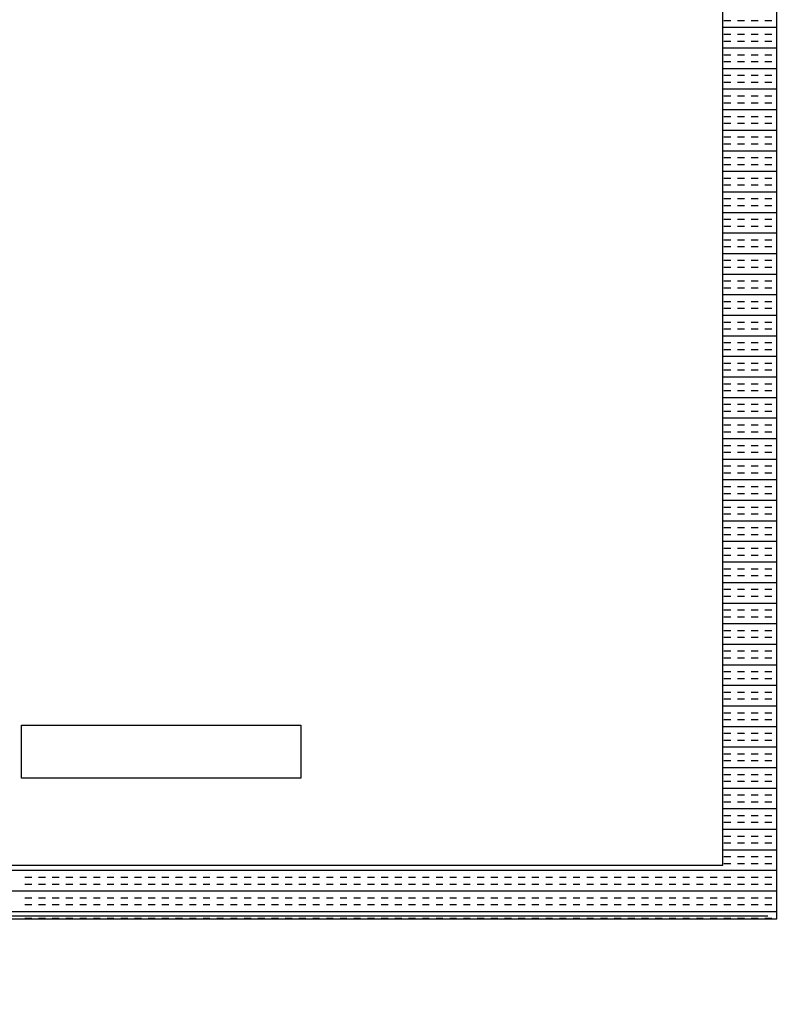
# Model space of a CAD drawing. Header units: millimetres. Extents: x -11575 to 52845, y -36266 to 23021.
# Tile 140 of 184: x 46584 to 46941, y 12815 to 13272. Entities that reach past the tile are written whole.
import ezdxf

# ---------------------------------------------------------------- set-up
doc = ezdxf.new("R2010")
doc.units = ezdxf.units.MM
doc.header["$MEASUREMENT"] = 0
doc.layers.add('GREY SCALE', color=9, linetype='Continuous', true_color=0x808080)
doc.layers.add('GREYSCALE', color=9, linetype='Continuous', lineweight=0, true_color=0x808080)
doc.layers.add('M-MEP-ELCT-TRUNKING', color=7, linetype='Continuous', lineweight=20, true_color=0x960000)

# ---------------------------------------------------------------- blocks, each defined once
blk = doc.blocks.new('FLOOR PLAN')
at = {"layer": 'GREYSCALE', "color": 0, "lineweight": -2, "ltscale": 0.25}
for p, q in [((16935.84, 12854.21), (16935.84, 13455.66)), ((16910.78, 12879.27), (16910.78, 13430.6)), ((16585.01, 12944.21), (16714.83, 12944.21)), ((16585.01, 12919.65), (16585.01, 12944.21)), ((16714.83, 12944.21), (16714.83, 12919.65)), ((16714.83, 12919.65), (16585.01, 12919.65)), ((16359.44, 12879.27), (16910.78, 12879.27)), ((16334.38, 12854.21), (16935.84, 12854.21))]:
    blk.add_line(p, q, dxfattribs=at)
at = {"layer": 'GREYSCALE', "color": 0, "lineweight": -2}
for p, q in [((16911.27, 13271.47), (16914.45, 13271.47)), ((16917.64, 13271.47), (16920.82, 13271.47)), ((16924, 13271.47), (16927.18, 13271.47)), ((16930.37, 13271.47), (16933.55, 13271.47)), ((16910.78, 13268.28), (16935.84, 13268.28)), ((16911.27, 13265.1), (16914.45, 13265.1)), ((16917.64, 13265.1), (16920.82, 13265.1)), ((16924, 13265.1), (16927.18, 13265.1)), ((16930.37, 13265.1), (16933.55, 13265.1)), ((16911.27, 13261.92), (16914.45, 13261.92)), ((16917.64, 13261.92), (16920.82, 13261.92)), ((16924, 13261.92), (16927.18, 13261.92)), ((16930.37, 13261.92), (16933.55, 13261.92)), ((16910.78, 13258.73), (16935.84, 13258.73)), ((16911.27, 13255.55), (16914.45, 13255.55)), ((16917.64, 13255.55), (16920.82, 13255.55)), ((16924, 13255.55), (16927.18, 13255.55)), ((16930.37, 13255.55), (16933.55, 13255.55)), ((16911.27, 13252.37), (16914.45, 13252.37)), ((16917.64, 13252.37), (16920.82, 13252.37)), ((16924, 13252.37), (16927.18, 13252.37)), ((16930.37, 13252.37), (16933.55, 13252.37)), ((16910.78, 13249.19), (16935.84, 13249.19)), ((16911.27, 13246), (16914.45, 13246)), ((16911.27, 13242.82), (16914.45, 13242.82)), ((16917.64, 13246), (16920.82, 13246)), ((16917.64, 13242.82), (16920.82, 13242.82)), ((16924, 13246), (16927.18, 13246)), ((16924, 13242.82), (16927.18, 13242.82)), ((16930.37, 13246), (16933.55, 13246)), ((16930.37, 13242.82), (16933.55, 13242.82)), ((16910.78, 13239.64), (16935.84, 13239.64)), ((16911.27, 13236.46), (16914.45, 13236.46)), ((16911.27, 13233.27), (16914.45, 13233.27)), ((16917.64, 13236.46), (16920.82, 13236.46)), ((16917.64, 13233.27), (16920.82, 13233.27)), ((16924, 13236.46), (16927.18, 13236.46)), ((16924, 13233.27), (16927.18, 13233.27)), ((16930.37, 13236.46), (16933.55, 13236.46)), ((16930.37, 13233.27), (16933.55, 13233.27)), ((16910.78, 13230.09), (16935.84, 13230.09)), ((16911.27, 13226.91), (16914.45, 13226.91)), ((16911.27, 13223.72), (16914.45, 13223.72)), ((16917.64, 13226.91), (16920.82, 13226.91)), ((16917.64, 13223.72), (16920.82, 13223.72)), ((16924, 13226.91), (16927.18, 13226.91)), ((16924, 13223.72), (16927.18, 13223.72)), ((16930.37, 13226.91), (16933.55, 13226.91)), ((16930.37, 13223.72), (16933.55, 13223.72)), ((16910.78, 13220.54), (16935.84, 13220.54)), ((16911.27, 13217.36), (16914.45, 13217.36)), ((16911.27, 13214.18), (16914.45, 13214.18)), ((16917.64, 13217.36), (16920.82, 13217.36)), ((16917.64, 13214.18), (16920.82, 13214.18)), ((16924, 13217.36), (16927.18, 13217.36)), ((16924, 13214.18), (16927.18, 13214.18)), ((16930.37, 13217.36), (16933.55, 13217.36)), ((16930.37, 13214.18), (16933.55, 13214.18)), ((16910.78, 13210.99), (16935.84, 13210.99)), ((16911.27, 13207.81), (16914.45, 13207.81)), ((16917.64, 13207.81), (16920.82, 13207.81)), ((16924, 13207.81), (16927.18, 13207.81)), ((16930.37, 13207.81), (16933.55, 13207.81)), ((16910.78, 13201.45), (16935.84, 13201.45)), ((16911.27, 13204.63), (16914.45, 13204.63)), ((16917.64, 13204.63), (16920.82, 13204.63)), ((16924, 13204.63), (16927.18, 13204.63)), ((16930.37, 13204.63), (16933.55, 13204.63)), ((16911.27, 13198.26), (16914.45, 13198.26)), ((16917.64, 13198.26), (16920.82, 13198.26)), ((16924, 13198.26), (16927.18, 13198.26)), ((16930.37, 13198.26), (16933.55, 13198.26)), ((16910.78, 13191.9), (16935.84, 13191.9)), ((16911.27, 13195.08), (16914.45, 13195.08)), ((16917.64, 13195.08), (16920.82, 13195.08)), ((16924, 13195.08), (16927.18, 13195.08)), ((16930.37, 13195.08), (16933.55, 13195.08)), ((16911.27, 13188.72), (16914.45, 13188.72)), ((16917.64, 13188.72), (16920.82, 13188.72)), ((16924, 13188.72), (16927.18, 13188.72)), ((16930.37, 13188.72), (16933.55, 13188.72)), ((16910.78, 13182.35), (16935.84, 13182.35)), ((16911.27, 13185.53), (16914.45, 13185.53)), ((16917.64, 13185.53), (16920.82, 13185.53)), ((16924, 13185.53), (16927.18, 13185.53)), ((16930.37, 13185.53), (16933.55, 13185.53)), ((16911.27, 13179.17), (16914.45, 13179.17)), ((16917.64, 13179.17), (16920.82, 13179.17)), ((16924, 13179.17), (16927.18, 13179.17)), ((16930.37, 13179.17), (16933.55, 13179.17)), ((16911.27, 13175.98), (16914.45, 13175.98)), ((16917.64, 13175.98), (16920.82, 13175.98)), ((16924, 13175.98), (16927.18, 13175.98)), ((16930.37, 13175.98), (16933.55, 13175.98)), ((16910.78, 13172.8), (16935.84, 13172.8)), ((16911.27, 13169.62), (16914.45, 13169.62)), ((16917.64, 13169.62), (16920.82, 13169.62)), ((16924, 13169.62), (16927.18, 13169.62)), ((16930.37, 13169.62), (16933.55, 13169.62)), ((16911.27, 13166.44), (16914.45, 13166.44)), ((16917.64, 13166.44), (16920.82, 13166.44)), ((16924, 13166.44), (16927.18, 13166.44)), ((16930.37, 13166.44), (16933.55, 13166.44)), ((16910.78, 13163.25), (16935.84, 13163.25)), ((16911.27, 13160.07), (16914.45, 13160.07)), ((16917.64, 13160.07), (16920.82, 13160.07)), ((16924, 13160.07), (16927.18, 13160.07)), ((16930.37, 13160.07), (16933.55, 13160.07)), ((16911.27, 13156.89), (16914.45, 13156.89)), ((16917.64, 13156.89), (16920.82, 13156.89)), ((16924, 13156.89), (16927.18, 13156.89)), ((16930.37, 13156.89), (16933.55, 13156.89)), ((16910.78, 13153.71), (16935.84, 13153.71)), ((16911.27, 13150.52), (16914.45, 13150.52)), ((16917.64, 13150.52), (16920.82, 13150.52)), ((16924, 13150.52), (16927.18, 13150.52)), ((16930.37, 13150.52), (16933.55, 13150.52)), ((16911.27, 13147.34), (16914.45, 13147.34)), ((16917.64, 13147.34), (16920.82, 13147.34)), ((16924, 13147.34), (16927.18, 13147.34)), ((16930.37, 13147.34), (16933.55, 13147.34)), ((16910.78, 13144.16), (16935.84, 13144.16)), ((16911.27, 13140.97), (16914.45, 13140.97)), ((16917.64, 13140.97), (16920.82, 13140.97)), ((16924, 13140.97), (16927.18, 13140.97)), ((16930.37, 13140.97), (16933.55, 13140.97)), ((16911.27, 13137.79), (16914.45, 13137.79)), ((16917.64, 13137.79), (16920.82, 13137.79)), ((16924, 13137.79), (16927.18, 13137.79)), ((16930.37, 13137.79), (16933.55, 13137.79)), ((16910.78, 13134.61), (16935.84, 13134.61)), ((16911.27, 13131.43), (16914.45, 13131.43)), ((16911.27, 13128.24), (16914.45, 13128.24)), ((16917.64, 13131.43), (16920.82, 13131.43)), ((16917.64, 13128.24), (16920.82, 13128.24)), ((16924, 13131.43), (16927.18, 13131.43)), ((16924, 13128.24), (16927.18, 13128.24)), ((16930.37, 13131.43), (16933.55, 13131.43)), ((16930.37, 13128.24), (16933.55, 13128.24)), ((16910.78, 13125.06), (16935.84, 13125.06)), ((16911.27, 13121.88), (16914.45, 13121.88)), ((16911.27, 13118.7), (16914.45, 13118.7)), ((16917.64, 13121.88), (16920.82, 13121.88)), ((16917.64, 13118.7), (16920.82, 13118.7)), ((16924, 13121.88), (16927.18, 13121.88)), ((16924, 13118.7), (16927.18, 13118.7)), ((16930.37, 13121.88), (16933.55, 13121.88)), ((16930.37, 13118.7), (16933.55, 13118.7)), ((16910.78, 13115.51), (16935.84, 13115.51)), ((16911.27, 13112.33), (16914.45, 13112.33)), ((16911.27, 13109.15), (16914.45, 13109.15)), ((16917.64, 13112.33), (16920.82, 13112.33)), ((16917.64, 13109.15), (16920.82, 13109.15)), ((16924, 13112.33), (16927.18, 13112.33)), ((16924, 13109.15), (16927.18, 13109.15)), ((16930.37, 13112.33), (16933.55, 13112.33)), ((16930.37, 13109.15), (16933.55, 13109.15)), ((16910.78, 13105.97), (16935.84, 13105.97)), ((16911.27, 13102.78), (16914.45, 13102.78)), ((16917.64, 13102.78), (16920.82, 13102.78)), ((16924, 13102.78), (16927.18, 13102.78)), ((16930.37, 13102.78), (16933.55, 13102.78)), ((16910.78, 13096.42), (16935.84, 13096.42)), ((16911.27, 13099.6), (16914.45, 13099.6)), ((16917.64, 13099.6), (16920.82, 13099.6)), ((16924, 13099.6), (16927.18, 13099.6)), ((16930.37, 13099.6), (16933.55, 13099.6)), ((16911.27, 13093.23), (16914.45, 13093.23)), ((16917.64, 13093.23), (16920.82, 13093.23)), ((16924, 13093.23), (16927.18, 13093.23)), ((16930.37, 13093.23), (16933.55, 13093.23)), ((16910.78, 13086.87), (16935.84, 13086.87)), ((16911.27, 13090.05), (16914.45, 13090.05)), ((16917.64, 13090.05), (16920.82, 13090.05)), ((16924, 13090.05), (16927.18, 13090.05)), ((16930.37, 13090.05), (16933.55, 13090.05)), ((16911.27, 13083.69), (16914.45, 13083.69)), ((16917.64, 13083.69), (16920.82, 13083.69)), ((16924, 13083.69), (16927.18, 13083.69)), ((16930.37, 13083.69), (16933.55, 13083.69)), ((16910.78, 13077.32), (16935.84, 13077.32)), ((16911.27, 13080.5), (16914.45, 13080.5)), ((16917.64, 13080.5), (16920.82, 13080.5)), ((16924, 13080.5), (16927.18, 13080.5)), ((16930.37, 13080.5), (16933.55, 13080.5)), ((16911.27, 13074.14), (16914.45, 13074.14)), ((16917.64, 13074.14), (16920.82, 13074.14)), ((16924, 13074.14), (16927.18, 13074.14)), ((16930.37, 13074.14), (16933.55, 13074.14)), ((16910.78, 13067.77), (16935.84, 13067.77)), ((16911.27, 13070.96), (16914.45, 13070.96)), ((16917.64, 13070.96), (16920.82, 13070.96)), ((16924, 13070.96), (16927.18, 13070.96)), ((16930.37, 13070.96), (16933.55, 13070.96)), ((16911.27, 13064.59), (16914.45, 13064.59)), ((16917.64, 13064.59), (16920.82, 13064.59)), ((16924, 13064.59), (16927.18, 13064.59)), ((16930.37, 13064.59), (16933.55, 13064.59)), ((16911.27, 13061.41), (16914.45, 13061.41)), ((16917.64, 13061.41), (16920.82, 13061.41)), ((16924, 13061.41), (16927.18, 13061.41)), ((16930.37, 13061.41), (16933.55, 13061.41)), ((16910.78, 13058.22), (16935.84, 13058.22)), ((16911.27, 13055.04), (16914.45, 13055.04)), ((16917.64, 13055.04), (16920.82, 13055.04)), ((16924, 13055.04), (16927.18, 13055.04)), ((16930.37, 13055.04), (16933.55, 13055.04)), ((16911.27, 13051.86), (16914.45, 13051.86)), ((16917.64, 13051.86), (16920.82, 13051.86)), ((16924, 13051.86), (16927.18, 13051.86)), ((16930.37, 13051.86), (16933.55, 13051.86)), ((16910.78, 13048.68), (16935.84, 13048.68)), ((16911.27, 13045.49), (16914.45, 13045.49)), ((16917.64, 13045.49), (16920.82, 13045.49)), ((16924, 13045.49), (16927.18, 13045.49)), ((16930.37, 13045.49), (16933.55, 13045.49)), ((16911.27, 13042.31), (16914.45, 13042.31)), ((16917.64, 13042.31), (16920.82, 13042.31)), ((16924, 13042.31), (16927.18, 13042.31)), ((16930.37, 13042.31), (16933.55, 13042.31)), ((16910.78, 13039.13), (16935.84, 13039.13)), ((16911.27, 13035.95), (16914.45, 13035.95)), ((16917.64, 13035.95), (16920.82, 13035.95)), ((16924, 13035.95), (16927.18, 13035.95)), ((16930.37, 13035.95), (16933.55, 13035.95)), ((16911.27, 13032.76), (16914.45, 13032.76)), ((16917.64, 13032.76), (16920.82, 13032.76)), ((16924, 13032.76), (16927.18, 13032.76)), ((16930.37, 13032.76), (16933.55, 13032.76)), ((16910.78, 13029.58), (16935.84, 13029.58)), ((16911.27, 13026.4), (16914.45, 13026.4)), ((16911.27, 13023.22), (16914.45, 13023.22)), ((16917.64, 13026.4), (16920.82, 13026.4)), ((16917.64, 13023.22), (16920.82, 13023.22)), ((16924, 13026.4), (16927.18, 13026.4)), ((16924, 13023.22), (16927.18, 13023.22)), ((16930.37, 13026.4), (16933.55, 13026.4)), ((16930.37, 13023.22), (16933.55, 13023.22)), ((16910.78, 13020.03), (16935.84, 13020.03)), ((16911.27, 13016.85), (16914.45, 13016.85)), ((16911.27, 13013.67), (16914.45, 13013.67)), ((16917.64, 13016.85), (16920.82, 13016.85)), ((16917.64, 13013.67), (16920.82, 13013.67)), ((16924, 13016.85), (16927.18, 13016.85)), ((16924, 13013.67), (16927.18, 13013.67)), ((16930.37, 13016.85), (16933.55, 13016.85)), ((16930.37, 13013.67), (16933.55, 13013.67)), ((16910.78, 13010.48), (16935.84, 13010.48)), ((16911.27, 13007.3), (16914.45, 13007.3)), ((16911.27, 13004.12), (16914.45, 13004.12)), ((16917.64, 13007.3), (16920.82, 13007.3)), ((16917.64, 13004.12), (16920.82, 13004.12)), ((16924, 13007.3), (16927.18, 13007.3)), ((16924, 13004.12), (16927.18, 13004.12)), ((16930.37, 13007.3), (16933.55, 13007.3)), ((16930.37, 13004.12), (16933.55, 13004.12)), ((16910.78, 13000.94), (16935.84, 13000.94)), ((16911.27, 12997.75), (16914.45, 12997.75)), ((16917.64, 12997.75), (16920.82, 12997.75)), ((16924, 12997.75), (16927.18, 12997.75)), ((16930.37, 12997.75), (16933.55, 12997.75)), ((16910.78, 12991.39), (16935.84, 12991.39)), ((16911.27, 12994.57), (16914.45, 12994.57)), ((16917.64, 12994.57), (16920.82, 12994.57)), ((16924, 12994.57), (16927.18, 12994.57)), ((16930.37, 12994.57), (16933.55, 12994.57)), ((16911.27, 12988.21), (16914.45, 12988.21)), ((16917.64, 12988.21), (16920.82, 12988.21)), ((16924, 12988.21), (16927.18, 12988.21)), ((16930.37, 12988.21), (16933.55, 12988.21)), ((16910.78, 12981.84), (16935.84, 12981.84)), ((16911.27, 12985.02), (16914.45, 12985.02)), ((16917.64, 12985.02), (16920.82, 12985.02)), ((16924, 12985.02), (16927.18, 12985.02)), ((16930.37, 12985.02), (16933.55, 12985.02)), ((16911.27, 12978.66), (16914.45, 12978.66)), ((16917.64, 12978.66), (16920.82, 12978.66)), ((16924, 12978.66), (16927.18, 12978.66)), ((16930.37, 12978.66), (16933.55, 12978.66)), ((16910.78, 12972.29), (16935.84, 12972.29)), ((16911.27, 12975.47), (16914.45, 12975.47)), ((16917.64, 12975.47), (16920.82, 12975.47)), ((16924, 12975.47), (16927.18, 12975.47)), ((16930.37, 12975.47), (16933.55, 12975.47)), ((16911.27, 12969.11), (16914.45, 12969.11)), ((16917.64, 12969.11), (16920.82, 12969.11)), ((16924, 12969.11), (16927.18, 12969.11)), ((16930.37, 12969.11), (16933.55, 12969.11)), ((16910.78, 12962.74), (16935.84, 12962.74)), ((16911.27, 12965.93), (16914.45, 12965.93)), ((16917.64, 12965.93), (16920.82, 12965.93)), ((16924, 12965.93), (16927.18, 12965.93)), ((16930.37, 12965.93), (16933.55, 12965.93)), ((16911.27, 12959.56), (16914.45, 12959.56)), ((16917.64, 12959.56), (16920.82, 12959.56)), ((16924, 12959.56), (16927.18, 12959.56)), ((16930.37, 12959.56), (16933.55, 12959.56)), ((16911.27, 12956.38), (16914.45, 12956.38)), ((16917.64, 12956.38), (16920.82, 12956.38)), ((16924, 12956.38), (16927.18, 12956.38)), ((16930.37, 12956.38), (16933.55, 12956.38)), ((16910.78, 12953.2), (16935.84, 12953.2)), ((16911.27, 12950.01), (16914.45, 12950.01)), ((16917.64, 12950.01), (16920.82, 12950.01)), ((16924, 12950.01), (16927.18, 12950.01)), ((16930.37, 12950.01), (16933.55, 12950.01)), ((16911.27, 12946.83), (16914.45, 12946.83)), ((16917.64, 12946.83), (16920.82, 12946.83)), ((16924, 12946.83), (16927.18, 12946.83)), ((16930.37, 12946.83), (16933.55, 12946.83)), ((16910.78, 12943.65), (16935.84, 12943.65)), ((16911.27, 12940.47), (16914.45, 12940.47)), ((16917.64, 12940.47), (16920.82, 12940.47)), ((16924, 12940.47), (16927.18, 12940.47)), ((16930.37, 12940.47), (16933.55, 12940.47)), ((16911.27, 12937.28), (16914.45, 12937.28)), ((16917.64, 12937.28), (16920.82, 12937.28)), ((16924, 12937.28), (16927.18, 12937.28)), ((16930.37, 12937.28), (16933.55, 12937.28)), ((16910.78, 12934.1), (16935.84, 12934.1)), ((16911.27, 12930.92), (16914.45, 12930.92)), ((16917.64, 12930.92), (16920.82, 12930.92)), ((16924, 12930.92), (16927.18, 12930.92)), ((16930.37, 12930.92), (16933.55, 12930.92)), ((16911.27, 12927.73), (16914.45, 12927.73)), ((16917.64, 12927.73), (16920.82, 12927.73)), ((16924, 12927.73), (16927.18, 12927.73)), ((16930.37, 12927.73), (16933.55, 12927.73)), ((16910.78, 12924.55), (16935.84, 12924.55)), ((16911.27, 12921.37), (16914.45, 12921.37)), ((16911.27, 12918.19), (16914.45, 12918.19)), ((16917.64, 12921.37), (16920.82, 12921.37)), ((16917.64, 12918.19), (16920.82, 12918.19)), ((16924, 12921.37), (16927.18, 12921.37)), ((16924, 12918.19), (16927.18, 12918.19)), ((16930.37, 12921.37), (16933.55, 12921.37)), ((16930.37, 12918.19), (16933.55, 12918.19)), ((16910.78, 12915), (16935.84, 12915)), ((16911.27, 12911.82), (16914.45, 12911.82)), ((16911.27, 12908.64), (16914.45, 12908.64)), ((16917.64, 12911.82), (16920.82, 12911.82)), ((16917.64, 12908.64), (16920.82, 12908.64)), ((16924, 12911.82), (16927.18, 12911.82)), ((16924, 12908.64), (16927.18, 12908.64)), ((16930.37, 12911.82), (16933.55, 12911.82)), ((16930.37, 12908.64), (16933.55, 12908.64)), ((16910.78, 12905.46), (16935.84, 12905.46)), ((16911.27, 12902.27), (16914.45, 12902.27)), ((16911.27, 12899.09), (16914.45, 12899.09)), ((16917.64, 12902.27), (16920.82, 12902.27)), ((16917.64, 12899.09), (16920.82, 12899.09)), ((16924, 12902.27), (16927.18, 12902.27)), ((16924, 12899.09), (16927.18, 12899.09)), ((16930.37, 12902.27), (16933.55, 12902.27)), ((16930.37, 12899.09), (16933.55, 12899.09)), ((16910.78, 12895.91), (16935.84, 12895.91)), ((16911.27, 12892.72), (16914.45, 12892.72)), ((16911.27, 12889.54), (16914.45, 12889.54)), ((16917.64, 12892.72), (16920.82, 12892.72)), ((16917.64, 12889.54), (16920.82, 12889.54)), ((16924, 12892.72), (16927.18, 12892.72)), ((16924, 12889.54), (16927.18, 12889.54)), ((16930.37, 12892.72), (16933.55, 12892.72)), ((16930.37, 12889.54), (16933.55, 12889.54)), ((16910.78, 12886.36), (16935.84, 12886.36)), ((16911.27, 12883.18), (16914.45, 12883.18)), ((16917.64, 12883.18), (16920.82, 12883.18)), ((16924, 12883.18), (16927.18, 12883.18)), ((16930.37, 12883.18), (16933.55, 12883.18)), ((16334.38, 12876.81), (16935.84, 12876.81)), ((16359.44, 12879.27, 59.1), (16910.78, 12879.27, 59.1)), ((16911.27, 12879.99), (16914.45, 12879.99)), ((16917.64, 12879.99), (16920.82, 12879.99)), ((16924, 12879.99), (16927.18, 12879.99)), ((16930.37, 12879.99), (16933.55, 12879.99)), ((16586.64, 12873.63), (16589.82, 12873.63)), ((16593, 12873.63), (16596.18, 12873.63)), ((16599.37, 12873.63), (16602.55, 12873.63)), ((16605.73, 12873.63), (16608.91, 12873.63)), ((16612.1, 12873.63), (16615.28, 12873.63)), ((16618.46, 12873.63), (16621.65, 12873.63)), ((16624.83, 12873.63), (16628.01, 12873.63)), ((16631.19, 12873.63), (16634.38, 12873.63)), ((16637.56, 12873.63), (16640.74, 12873.63)), ((16643.92, 12873.63), (16647.11, 12873.63)), ((16650.29, 12873.63), (16653.47, 12873.63)), ((16656.66, 12873.63), (16659.84, 12873.63)), ((16663.02, 12873.63), (16666.2, 12873.63)), ((16669.39, 12873.63), (16672.57, 12873.63)), ((16675.75, 12873.63), (16678.93, 12873.63)), ((16682.12, 12873.63), (16685.3, 12873.63)), ((16688.48, 12873.63), (16691.67, 12873.63)), ((16694.85, 12873.63), (16698.03, 12873.63)), ((16701.21, 12873.63), (16704.4, 12873.63)), ((16707.58, 12873.63), (16710.76, 12873.63)), ((16713.94, 12873.63), (16717.13, 12873.63)), ((16720.31, 12873.63), (16723.49, 12873.63)), ((16726.67, 12873.63), (16729.86, 12873.63)), ((16733.04, 12873.63), (16736.22, 12873.63)), ((16739.41, 12873.63), (16742.59, 12873.63)), ((16745.77, 12873.63), (16748.95, 12873.63)), ((16752.14, 12873.63), (16755.32, 12873.63)), ((16758.5, 12873.63), (16761.68, 12873.63)), ((16764.87, 12873.63), (16768.05, 12873.63)), ((16771.23, 12873.63), (16774.42, 12873.63)), ((16777.6, 12873.63), (16780.78, 12873.63)), ((16783.96, 12873.63), (16787.15, 12873.63)), ((16790.33, 12873.63), (16793.51, 12873.63)), ((16796.69, 12873.63), (16799.88, 12873.63)), ((16803.06, 12873.63), (16806.24, 12873.63)), ((16809.42, 12873.63), (16812.61, 12873.63)), ((16815.79, 12873.63), (16818.97, 12873.63)), ((16822.16, 12873.63), (16825.34, 12873.63)), ((16828.52, 12873.63), (16831.7, 12873.63)), ((16834.89, 12873.63), (16838.07, 12873.63)), ((16841.25, 12873.63), (16844.43, 12873.63)), ((16847.62, 12873.63), (16850.8, 12873.63)), ((16853.98, 12873.63), (16857.17, 12873.63)), ((16860.35, 12873.63), (16863.53, 12873.63)), ((16866.71, 12873.63), (16869.9, 12873.63)), ((16873.08, 12873.63), (16876.26, 12873.63)), ((16879.44, 12873.63), (16882.63, 12873.63)), ((16885.81, 12873.63), (16888.99, 12873.63)), ((16892.17, 12873.63), (16895.36, 12873.63)), ((16898.54, 12873.63), (16901.72, 12873.63)), ((16904.91, 12873.63), (16908.09, 12873.63)), ((16911.27, 12873.63), (16914.45, 12873.63)), ((16917.64, 12873.63), (16920.82, 12873.63)), ((16924, 12873.63), (16927.18, 12873.63)), ((16930.37, 12873.63), (16933.55, 12873.63)), ((16334.38, 12867.26), (16935.84, 12867.26)), ((16586.64, 12870.45), (16589.82, 12870.45)), ((16593, 12870.45), (16596.18, 12870.45)), ((16599.37, 12870.45), (16602.55, 12870.45)), ((16605.73, 12870.45), (16608.91, 12870.45)), ((16612.1, 12870.45), (16615.28, 12870.45)), ((16618.46, 12870.45), (16621.65, 12870.45)), ((16624.83, 12870.45), (16628.01, 12870.45)), ((16631.19, 12870.45), (16634.38, 12870.45)), ((16637.56, 12870.45), (16640.74, 12870.45)), ((16643.92, 12870.45), (16647.11, 12870.45)), ((16650.29, 12870.45), (16653.47, 12870.45)), ((16656.66, 12870.45), (16659.84, 12870.45)), ((16663.02, 12870.45), (16666.2, 12870.45)), ((16669.39, 12870.45), (16672.57, 12870.45)), ((16675.75, 12870.45), (16678.93, 12870.45)), ((16682.12, 12870.45), (16685.3, 12870.45)), ((16688.48, 12870.45), (16691.67, 12870.45)), ((16694.85, 12870.45), (16698.03, 12870.45)), ((16701.21, 12870.45), (16704.4, 12870.45)), ((16707.58, 12870.45), (16710.76, 12870.45)), ((16713.94, 12870.45), (16717.13, 12870.45)), ((16720.31, 12870.45), (16723.49, 12870.45)), ((16726.67, 12870.45), (16729.86, 12870.45)), ((16733.04, 12870.45), (16736.22, 12870.45)), ((16739.41, 12870.45), (16742.59, 12870.45)), ((16745.77, 12870.45), (16748.95, 12870.45)), ((16752.14, 12870.45), (16755.32, 12870.45)), ((16758.5, 12870.45), (16761.68, 12870.45)), ((16764.87, 12870.45), (16768.05, 12870.45)), ((16771.23, 12870.45), (16774.42, 12870.45)), ((16777.6, 12870.45), (16780.78, 12870.45)), ((16783.96, 12870.45), (16787.15, 12870.45)), ((16790.33, 12870.45), (16793.51, 12870.45)), ((16796.69, 12870.45), (16799.88, 12870.45)), ((16803.06, 12870.45), (16806.24, 12870.45)), ((16809.42, 12870.45), (16812.61, 12870.45)), ((16815.79, 12870.45), (16818.97, 12870.45)), ((16822.16, 12870.45), (16825.34, 12870.45)), ((16828.52, 12870.45), (16831.7, 12870.45)), ((16834.89, 12870.45), (16838.07, 12870.45)), ((16841.25, 12870.45), (16844.43, 12870.45)), ((16847.62, 12870.45), (16850.8, 12870.45)), ((16853.98, 12870.45), (16857.17, 12870.45)), ((16860.35, 12870.45), (16863.53, 12870.45)), ((16866.71, 12870.45), (16869.9, 12870.45)), ((16873.08, 12870.45), (16876.26, 12870.45)), ((16879.44, 12870.45), (16882.63, 12870.45)), ((16885.81, 12870.45), (16888.99, 12870.45)), ((16892.17, 12870.45), (16895.36, 12870.45)), ((16898.54, 12870.45), (16901.72, 12870.45)), ((16904.91, 12870.45), (16908.09, 12870.45)), ((16911.27, 12870.45), (16914.45, 12870.45)), ((16917.64, 12870.45), (16920.82, 12870.45)), ((16924, 12870.45), (16927.18, 12870.45)), ((16930.37, 12870.45), (16933.55, 12870.45)), ((16586.64, 12864.08), (16589.82, 12864.08)), ((16593, 12864.08), (16596.18, 12864.08)), ((16599.37, 12864.08), (16602.55, 12864.08)), ((16605.73, 12864.08), (16608.91, 12864.08)), ((16612.1, 12864.08), (16615.28, 12864.08)), ((16618.46, 12864.08), (16621.65, 12864.08)), ((16624.83, 12864.08), (16628.01, 12864.08)), ((16631.19, 12864.08), (16634.38, 12864.08)), ((16637.56, 12864.08), (16640.74, 12864.08)), ((16643.92, 12864.08), (16647.11, 12864.08)), ((16650.29, 12864.08), (16653.47, 12864.08)), ((16656.66, 12864.08), (16659.84, 12864.08)), ((16663.02, 12864.08), (16666.2, 12864.08)), ((16669.39, 12864.08), (16672.57, 12864.08)), ((16675.75, 12864.08), (16678.93, 12864.08)), ((16682.12, 12864.08), (16685.3, 12864.08)), ((16688.48, 12864.08), (16691.67, 12864.08)), ((16694.85, 12864.08), (16698.03, 12864.08)), ((16701.21, 12864.08), (16704.4, 12864.08)), ((16707.58, 12864.08), (16710.76, 12864.08)), ((16713.94, 12864.08), (16717.13, 12864.08)), ((16720.31, 12864.08), (16723.49, 12864.08)), ((16726.67, 12864.08), (16729.86, 12864.08)), ((16733.04, 12864.08), (16736.22, 12864.08)), ((16739.41, 12864.08), (16742.59, 12864.08)), ((16745.77, 12864.08), (16748.95, 12864.08)), ((16752.14, 12864.08), (16755.32, 12864.08)), ((16758.5, 12864.08), (16761.68, 12864.08)), ((16764.87, 12864.08), (16768.05, 12864.08)), ((16771.23, 12864.08), (16774.42, 12864.08)), ((16777.6, 12864.08), (16780.78, 12864.08)), ((16783.96, 12864.08), (16787.15, 12864.08)), ((16790.33, 12864.08), (16793.51, 12864.08)), ((16796.69, 12864.08), (16799.88, 12864.08)), ((16803.06, 12864.08), (16806.24, 12864.08)), ((16809.42, 12864.08), (16812.61, 12864.08)), ((16815.79, 12864.08), (16818.97, 12864.08)), ((16822.16, 12864.08), (16825.34, 12864.08)), ((16828.52, 12864.08), (16831.7, 12864.08)), ((16834.89, 12864.08), (16838.07, 12864.08)), ((16841.25, 12864.08), (16844.43, 12864.08)), ((16847.62, 12864.08), (16850.8, 12864.08)), ((16853.98, 12864.08), (16857.17, 12864.08)), ((16860.35, 12864.08), (16863.53, 12864.08)), ((16866.71, 12864.08), (16869.9, 12864.08)), ((16873.08, 12864.08), (16876.26, 12864.08)), ((16879.44, 12864.08), (16882.63, 12864.08)), ((16885.81, 12864.08), (16888.99, 12864.08)), ((16892.17, 12864.08), (16895.36, 12864.08)), ((16898.54, 12864.08), (16901.72, 12864.08)), ((16904.91, 12864.08), (16908.09, 12864.08)), ((16911.27, 12864.08), (16914.45, 12864.08)), ((16917.64, 12864.08), (16920.82, 12864.08)), ((16924, 12864.08), (16927.18, 12864.08)), ((16930.37, 12864.08), (16933.55, 12864.08)), ((16334.38, 12857.72), (16935.84, 12857.72)), ((16586.64, 12860.9), (16589.82, 12860.9)), ((16593, 12860.9), (16596.18, 12860.9)), ((16599.37, 12860.9), (16602.55, 12860.9)), ((16605.73, 12860.9), (16608.91, 12860.9)), ((16612.1, 12860.9), (16615.28, 12860.9)), ((16618.46, 12860.9), (16621.65, 12860.9)), ((16624.83, 12860.9), (16628.01, 12860.9)), ((16631.19, 12860.9), (16634.38, 12860.9)), ((16637.56, 12860.9), (16640.74, 12860.9)), ((16643.92, 12860.9), (16647.11, 12860.9)), ((16650.29, 12860.9), (16653.47, 12860.9)), ((16656.66, 12860.9), (16659.84, 12860.9)), ((16663.02, 12860.9), (16666.2, 12860.9)), ((16669.39, 12860.9), (16672.57, 12860.9)), ((16675.75, 12860.9), (16678.93, 12860.9)), ((16682.12, 12860.9), (16685.3, 12860.9)), ((16688.48, 12860.9), (16691.67, 12860.9)), ((16694.85, 12860.9), (16698.03, 12860.9)), ((16701.21, 12860.9), (16704.4, 12860.9)), ((16707.58, 12860.9), (16710.76, 12860.9)), ((16713.94, 12860.9), (16717.13, 12860.9)), ((16720.31, 12860.9), (16723.49, 12860.9)), ((16726.67, 12860.9), (16729.86, 12860.9)), ((16733.04, 12860.9), (16736.22, 12860.9)), ((16739.41, 12860.9), (16742.59, 12860.9)), ((16745.77, 12860.9), (16748.95, 12860.9)), ((16752.14, 12860.9), (16755.32, 12860.9)), ((16758.5, 12860.9), (16761.68, 12860.9)), ((16764.87, 12860.9), (16768.05, 12860.9)), ((16771.23, 12860.9), (16774.42, 12860.9)), ((16777.6, 12860.9), (16780.78, 12860.9)), ((16783.96, 12860.9), (16787.15, 12860.9)), ((16790.33, 12860.9), (16793.51, 12860.9)), ((16796.69, 12860.9), (16799.88, 12860.9)), ((16803.06, 12860.9), (16806.24, 12860.9)), ((16809.42, 12860.9), (16812.61, 12860.9)), ((16815.79, 12860.9), (16818.97, 12860.9)), ((16822.16, 12860.9), (16825.34, 12860.9)), ((16828.52, 12860.9), (16831.7, 12860.9)), ((16834.89, 12860.9), (16838.07, 12860.9)), ((16841.25, 12860.9), (16844.43, 12860.9)), ((16847.62, 12860.9), (16850.8, 12860.9)), ((16853.98, 12860.9), (16857.17, 12860.9)), ((16860.35, 12860.9), (16863.53, 12860.9)), ((16866.71, 12860.9), (16869.9, 12860.9)), ((16873.08, 12860.9), (16876.26, 12860.9)), ((16879.44, 12860.9), (16882.63, 12860.9)), ((16885.81, 12860.9), (16888.99, 12860.9)), ((16892.17, 12860.9), (16895.36, 12860.9)), ((16898.54, 12860.9), (16901.72, 12860.9)), ((16904.91, 12860.9), (16908.09, 12860.9)), ((16911.27, 12860.9), (16914.45, 12860.9)), ((16917.64, 12860.9), (16920.82, 12860.9)), ((16924, 12860.9), (16927.18, 12860.9)), ((16930.37, 12860.9), (16933.55, 12860.9)), ((16931.66, 12855.44, 4524.08), (16330.2, 12855.44, 4524.08)), ((16334.38, 12854.21, 59.1), (16935.84, 12854.21, 59.1)), ((16586.64, 12854.53), (16589.82, 12854.53)), ((16593, 12854.53), (16596.18, 12854.53)), ((16599.37, 12854.53), (16602.55, 12854.53)), ((16605.73, 12854.53), (16608.91, 12854.53)), ((16612.1, 12854.53), (16615.28, 12854.53)), ((16618.46, 12854.53), (16621.65, 12854.53)), ((16624.83, 12854.53), (16628.01, 12854.53)), ((16631.19, 12854.53), (16634.38, 12854.53)), ((16637.56, 12854.53), (16640.74, 12854.53)), ((16643.92, 12854.53), (16647.11, 12854.53)), ((16650.29, 12854.53), (16653.47, 12854.53)), ((16656.66, 12854.53), (16659.84, 12854.53)), ((16663.02, 12854.53), (16666.2, 12854.53)), ((16669.39, 12854.53), (16672.57, 12854.53)), ((16675.75, 12854.53), (16678.93, 12854.53)), ((16682.12, 12854.53), (16685.3, 12854.53)), ((16688.48, 12854.53), (16691.67, 12854.53)), ((16694.85, 12854.53), (16698.03, 12854.53)), ((16701.21, 12854.53), (16704.4, 12854.53)), ((16707.58, 12854.53), (16710.76, 12854.53)), ((16713.94, 12854.53), (16717.13, 12854.53)), ((16720.31, 12854.53), (16723.49, 12854.53)), ((16726.67, 12854.53), (16729.86, 12854.53)), ((16733.04, 12854.53), (16736.22, 12854.53)), ((16739.41, 12854.53), (16742.59, 12854.53)), ((16745.77, 12854.53), (16748.95, 12854.53)), ((16752.14, 12854.53), (16755.32, 12854.53)), ((16758.5, 12854.53), (16761.68, 12854.53)), ((16764.87, 12854.53), (16768.05, 12854.53)), ((16771.23, 12854.53), (16774.42, 12854.53)), ((16777.6, 12854.53), (16780.78, 12854.53)), ((16783.96, 12854.53), (16787.15, 12854.53)), ((16790.33, 12854.53), (16793.51, 12854.53)), ((16796.69, 12854.53), (16799.88, 12854.53)), ((16803.06, 12854.53), (16806.24, 12854.53)), ((16809.42, 12854.53), (16812.61, 12854.53)), ((16815.79, 12854.53), (16818.97, 12854.53)), ((16822.16, 12854.53), (16825.34, 12854.53)), ((16828.52, 12854.53), (16831.7, 12854.53)), ((16834.89, 12854.53), (16838.07, 12854.53)), ((16841.25, 12854.53), (16844.43, 12854.53)), ((16847.62, 12854.53), (16850.8, 12854.53)), ((16853.98, 12854.53), (16857.17, 12854.53)), ((16860.35, 12854.53), (16863.53, 12854.53)), ((16866.71, 12854.53), (16869.9, 12854.53)), ((16873.08, 12854.53), (16876.26, 12854.53)), ((16879.44, 12854.53), (16882.63, 12854.53)), ((16885.81, 12854.53), (16888.99, 12854.53)), ((16892.17, 12854.53), (16895.36, 12854.53)), ((16898.54, 12854.53), (16901.72, 12854.53)), ((16904.91, 12854.53), (16908.09, 12854.53)), ((16911.27, 12854.53), (16914.45, 12854.53)), ((16917.64, 12854.53), (16920.82, 12854.53)), ((16924, 12854.53), (16927.18, 12854.53)), ((16930.37, 12854.53), (16933.55, 12854.53))]:
    blk.add_line(p, q, dxfattribs=at)

msp = doc.modelspace()

# ---------------------------------------------------------------- hatches: boundary and pattern name
at = {"layer": 'M-MEP-ELCT-TRUNKING'}
h = msp.add_hatch(dxfattribs=at)
h.set_pattern_fill('ANSI37', color=256, scale=750)
h.set_pattern_definition([(45, (-485.62, 0.14), (-66.29126, 66.29126), []), (135, (-485.62, 0.14), (-66.29126, -66.29126), [])])
edge = h.paths.add_edge_path()
edge.add_arc((47050.38, 11406.78), 50, 180, 270)
edge.add_line((47050.38, 11356.78), (50972.78, 11356.64))
edge.add_line((50972.78, 11356.64), (50972.78, 11306.64))
edge.add_line((50972.78, 11306.64), (43893.67, 11306.64))
edge.add_line((43893.67, 11306.64), (43943.67, 11356.64))
edge.add_line((43943.67, 11356.64), (46900.38, 11356.78))
edge.add_arc((46900.38, 11406.78), 50, 270, 360)
edge.add_line((46950.38, 11406.78), (46950.38, 12904.14))
edge.add_line((46950.38, 12904.14), (47000.38, 12904.14))
edge.add_line((47000.38, 12904.14), (47000.38, 11406.78))

# ---------------------------------------------------------------- block references
at = {"layer": 'GREY SCALE'}
msp.add_blockref('FLOOR PLAN', (30000, 0), dxfattribs=at)

doc.saveas('drawing.dxf')
